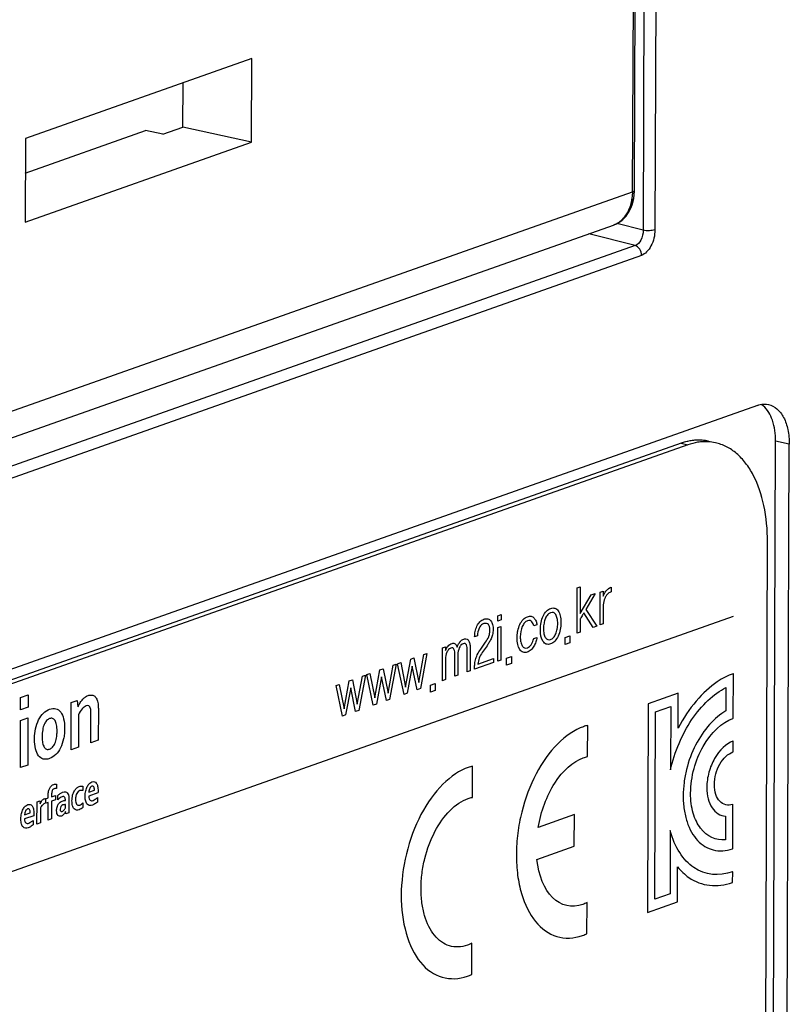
# Model space of a CAD drawing. Header units: millimetres. Extents: x 0 to 841, y 0 to 595.
# Tile 41 of 59: x 743 to 761, y 470 to 492. Entities that reach past the tile are written whole.
import ezdxf

# ---------------------------------------------------------------- set-up
doc = ezdxf.new("R2010")
doc.units = ezdxf.units.MM
doc.header["$LTSCALE"] = 65.395
for name, color, linetype in [('3D-TOPRH-WS-SHAPE', 7, 'CONTINUOUS'), ('BATTERY_COVER-SHAPE', 7, 'CONTINUOUS'), ('BODY_CASE-WS-SHAPE', 7, 'CONTINUOUS'), ('PRODUCT_LABEL_RX-SHAPE', 7, 'CONTINUOUS')]:
    doc.layers.add(name, color=color, linetype=linetype)

msp = doc.modelspace()

# ---------------------------------------------------------------- linework, layer by layer
at = {"layer": '3D-TOPRH-WS-SHAPE', "color": 7, "linetype": 'Continuous'}
for p, q in [((757.896, 532.562), (757.732, 487.553)), ((758.168, 532.572), (758.004, 487.563)), ((757.491, 488.439), (757.651, 532.061)), ((757.533, 488.473), (757.693, 532.095)), ((748.721, 491.503), (743.506, 489.661)), ((748.714, 489.581), (748.721, 491.503)), ((747.135, 489.927), (747.139, 490.944)), ((743.503, 488.87), (746.275, 489.848)), ((746.675, 489.764), (746.275, 489.848)), ((746.675, 489.764), (747.135, 489.927)), ((748.714, 489.581), (747.135, 489.927)), ((743.506, 489.661), (743.499, 487.739)), ((743.499, 487.739), (748.714, 489.581)), ((757.526, 488.348), (757.533, 488.473)), ((734.691, 480.387), (757.491, 488.439)), ((734.22, 479.612), (757.049, 487.674)), ((757.732, 487.553), (757.124, 487.709)), ((757.547, 487.2), (756.483, 487.474)), ((757.547, 487.2), (734.326, 479)), ((757.696, 486.975), (734.475, 478.775)), ((760.366, 483.524), (731.773, 473.426)), ((758.607, 482.652), (732.897, 473.572)), ((758.765, 482.617), (733.055, 473.538)), ((758.607, 482.652), (758.765, 482.617)), ((760.671, 452.337), (760.782, 482.7)), ((761.098, 482.631), (760.782, 482.7)), ((760.987, 452.268), (761.098, 482.631)), ((760.5, 454.538), (760.595, 480.385))]:
    msp.add_line(p, q, dxfattribs=at)
msp.add_lwpolyline([(757.049, 487.674), (757.068, 487.681), (757.171, 487.732), (757.263, 487.802), (757.344, 487.887), (757.412, 487.987), (757.465, 488.098), (757.503, 488.219), (757.526, 488.348)], dxfattribs=at)
for centre, radius, start, end in [((756.338, 488.443), 1.154, 352.6976, 359.8259), ((756.869, 488.184), 0.54, 289.4563, 292.4286), ((756.868, 488.187), 0.544, 292.43, 295.5487), ((756.866, 488.191), 0.548, 295.5476, 297.2571), ((756.86, 488.202), 0.561, 297.2894, 305.6163), ((756.853, 488.213), 0.574, 305.5948, 306.5741), ((760.172, 483.131), 0.502, 49.5143, 56.0135), ((759.015, 481.573), 1.151, 94.8991, 97.1), ((759.17, 481.58), 1.109, 86.4699, 95.8833), ((759.015, 481.682), 1.042, 77.6689, 81.5608), ((759.173, 481.645), 1.044, 77.7025, 86.4131)]:
    msp.add_arc(centre, radius, start, end, dxfattribs=at)
for points, knots in [([(757.491, 488.439), (757.502, 488.443), (757.519, 488.45), (757.533, 488.466), (757.533, 488.473)], [0, 0, 0, 0, 0.624313, 1, 1, 1, 1]), ([(757.195, 487.752), (757.274, 487.811), (757.41, 487.98), (757.468, 488.186), (757.482, 488.296)], [0, 0, 0, 0, 0.470972, 1, 1, 1, 1]), ([(757.732, 487.553), (757.734, 487.476), (757.705, 487.337), (757.606, 487.219), (757.547, 487.2)], [0, 0, 0, 0, 0.551974, 1, 1, 1, 1]), ([(758.004, 487.563), (758.004, 487.499), (757.987, 487.37), (757.923, 487.195), (757.827, 487.055), (757.74, 486.991), (757.696, 486.975)], [0, 0, 0, 0, 0.277559, 0.552049, 0.797756, 1, 1, 1, 1]), ([(758.004, 487.563), (757.963, 487.549), (757.871, 487.539), (757.779, 487.543), (757.732, 487.553)], [0, 0, 0, 0, 0.472199, 1, 1, 1, 1]), ([(757.696, 486.975), (757.696, 487.025), (757.668, 487.12), (757.59, 487.188), (757.547, 487.2)], [0, 0, 0, 0, 0.523888, 1, 1, 1, 1]), ([(760.366, 483.524), (760.387, 483.532), (760.469, 483.555), (760.557, 483.557), (760.618, 483.543)], [0, 0, 0, 0, 0.262102, 1, 1, 1, 1]), ([(760.782, 482.7), (760.783, 482.863), (760.748, 483.158), (760.597, 483.429), (760.498, 483.513)], [0, 0, 0, 0, 0.555349, 1, 1, 1, 1]), ([(760.618, 483.543), (760.69, 483.528), (760.835, 483.45), (760.987, 483.238), (761.08, 482.955), (761.099, 482.743), (761.098, 482.631)], [0, 0, 0, 0, 0.198956, 0.426799, 0.695262, 1, 1, 1, 1]), ([(758.873, 482.715), (758.851, 482.713), (758.761, 482.699), (758.672, 482.675), (758.607, 482.652)], [0, 0, 0, 0, 0.244667, 1, 1, 1, 1]), ([(759.056, 482.683), (759.032, 482.681), (758.933, 482.668), (758.836, 482.642), (758.765, 482.617)], [0, 0, 0, 0, 0.244556, 1, 1, 1, 1]), ([(759.168, 482.713), (759.106, 482.722), (759.022, 482.727), (758.938, 482.722), (758.917, 482.72)], [0, 0, 0, 0, 0.746797, 1, 1, 1, 1]), ([(760.595, 480.385), (760.596, 480.665), (760.55, 481.193), (760.349, 481.807), (760.105, 482.196), (759.896, 482.42), (759.659, 482.582), (759.483, 482.646), (759.395, 482.665)], [0, 0, 0, 0, 0.303926, 0.571755, 0.690585, 0.800016, 0.902032, 1, 1, 1, 1])]:
    msp.add_open_spline(points, degree=3, knots=knots, dxfattribs=at)
at = {"layer": 'BATTERY_COVER-SHAPE', "color": 7, "linetype": 'Continuous'}
for p, q in [((757.491, 488.439), (757.651, 532.061)), ((757.533, 488.473), (757.693, 532.095)), ((748.721, 491.503), (743.506, 489.661)), ((748.714, 489.581), (748.721, 491.503)), ((747.135, 489.927), (747.139, 490.944)), ((746.675, 489.764), (746.275, 489.848)), ((746.675, 489.764), (747.135, 489.927)), ((748.714, 489.581), (747.135, 489.927)), ((743.506, 489.661), (743.499, 487.739)), ((743.499, 487.739), (748.714, 489.581)), ((757.533, 488.45), (757.533, 488.473)), ((734.691, 480.387), (757.491, 488.439)), ((757.517, 488.287), (757.533, 488.45)), ((734.22, 479.612), (757.05, 487.674))]:
    msp.add_line(p, q, dxfattribs=at)
msp.add_lwpolyline([(757.05, 487.674), (757.125, 487.706), (757.239, 487.781), (757.338, 487.88), (757.419, 487.999), (757.479, 488.136), (757.517, 488.287)], dxfattribs=at)
for centre, radius, start, end in [((756.338, 488.443), 1.154, 352.6976, 359.8259), ((756.869, 488.184), 0.54, 289.5116, 292.4137), ((756.867, 488.189), 0.546, 292.4195, 297.2611)]:
    msp.add_arc(centre, radius, start, end, dxfattribs=at)
for points, knots in [([(757.491, 488.439), (757.502, 488.443), (757.519, 488.45), (757.533, 488.466), (757.533, 488.473)], [0, 0, 0, 0, 0.624313, 1, 1, 1, 1]), ([(757.117, 487.704), (757.217, 487.755), (757.395, 487.934), (757.466, 488.17), (757.482, 488.296)], [0, 0, 0, 0, 0.4672, 1, 1, 1, 1])]:
    msp.add_open_spline(points, degree=3, knots=knots, dxfattribs=at)
at = {"layer": 'BODY_CASE-WS-SHAPE', "color": 7, "linetype": 'Continuous'}
for p, q in [((757.896, 532.562), (757.732, 487.553)), ((758.168, 532.572), (758.004, 487.563)), ((757.732, 487.553), (757.124, 487.709)), ((757.547, 487.2), (756.483, 487.474)), ((757.547, 487.2), (734.326, 479)), ((757.696, 486.975), (734.475, 478.775)), ((760.366, 483.524), (731.773, 473.426)), ((760.671, 452.337), (760.782, 482.7)), ((761.098, 482.631), (760.782, 482.7)), ((760.987, 452.268), (761.098, 482.631))]:
    msp.add_line(p, q, dxfattribs=at)
msp.add_arc((760.172, 483.131), 0.502, 49.5143, 56.0135, dxfattribs=at)
for points, knots in [([(757.732, 487.553), (757.734, 487.476), (757.705, 487.337), (757.606, 487.219), (757.547, 487.2)], [0, 0, 0, 0, 0.551974, 1, 1, 1, 1]), ([(758.004, 487.563), (758.004, 487.499), (757.987, 487.37), (757.923, 487.195), (757.827, 487.055), (757.74, 486.991), (757.696, 486.975)], [0, 0, 0, 0, 0.277559, 0.552049, 0.797756, 1, 1, 1, 1]), ([(758.004, 487.563), (757.963, 487.549), (757.871, 487.539), (757.779, 487.543), (757.732, 487.553)], [0, 0, 0, 0, 0.472199, 1, 1, 1, 1]), ([(757.696, 486.975), (757.696, 487.025), (757.668, 487.12), (757.59, 487.188), (757.547, 487.2)], [0, 0, 0, 0, 0.523888, 1, 1, 1, 1]), ([(760.366, 483.524), (760.387, 483.532), (760.469, 483.555), (760.557, 483.557), (760.618, 483.543)], [0, 0, 0, 0, 0.262102, 1, 1, 1, 1]), ([(760.782, 482.7), (760.783, 482.863), (760.748, 483.158), (760.597, 483.429), (760.498, 483.513)], [0, 0, 0, 0, 0.555349, 1, 1, 1, 1]), ([(760.618, 483.543), (760.69, 483.528), (760.835, 483.45), (760.987, 483.238), (761.08, 482.955), (761.099, 482.743), (761.098, 482.631)], [0, 0, 0, 0, 0.198956, 0.426799, 0.695262, 1, 1, 1, 1])]:
    msp.add_open_spline(points, degree=3, knots=knots, dxfattribs=at)
at = {"layer": 'PRODUCT_LABEL_RX-SHAPE', "color": 7, "linetype": 'Continuous'}
for p, q in [((758.607, 482.652), (732.897, 473.572)), ((758.765, 482.617), (733.055, 473.538)), ((758.607, 482.652), (758.765, 482.617)), ((760.5, 454.538), (760.595, 480.385)), ((756.214, 478.285), (756.217, 479.325)), ((756.217, 479.325), (756.286, 479.349)), ((756.286, 479.349), (756.284, 478.733)), ((756.624, 479.196), (756.416, 478.83)), ((756.533, 479.164), (756.624, 479.196)), ((756.743, 478.472), (756.746, 479.226)), ((756.746, 479.226), (756.812, 479.25)), ((756.812, 479.25), (756.814, 479.131)), ((756.993, 479.34), (756.993, 479.231)), ((756.284, 478.733), (756.533, 479.164)), ((756.583, 478.414), (756.367, 478.747)), ((756.416, 478.83), (756.666, 478.443)), ((756.813, 478.892), (756.812, 478.496)), ((732.204, 468.921), (759.816, 478.672)), ((754.385, 478.561), (754.386, 478.684)), ((754.462, 478.588), (754.385, 478.561)), ((754.386, 478.684), (754.463, 478.711)), ((754.463, 478.711), (754.462, 478.588)), ((756.283, 478.609), (756.282, 478.309)), ((756.812, 478.496), (756.743, 478.472)), ((754.386, 477.64), (754.389, 478.41)), ((754.389, 478.41), (754.457, 478.434)), ((754.457, 478.434), (754.455, 477.662)), ((755.288, 478.477), (755.214, 478.449)), ((756.282, 478.309), (756.214, 478.285)), ((756.666, 478.443), (756.583, 478.414)), ((753.917, 478.223), (753.852, 478.2)), ((753.993, 477.918), (754.106, 478.079)), ((755.212, 478.16), (755.287, 478.185)), ((755.936, 478.019), (755.937, 478.186)), ((756.047, 478.058), (755.936, 478.019)), ((755.937, 478.186), (756.047, 478.224)), ((756.047, 478.224), (756.047, 478.058)), ((752.753, 477.816), (752.602, 477.008)), ((752.685, 477.794), (752.753, 477.816)), ((753.11, 477.189), (753.113, 477.943)), ((753.113, 477.943), (753.181, 477.967)), ((753.181, 477.967), (753.181, 477.88)), ((753.68, 477.391), (753.681, 477.876)), ((753.751, 477.932), (753.749, 477.415)), ((754.137, 477.995), (754.027, 477.84)), ((752.079, 477.578), (752.149, 477.604)), ((752.149, 477.604), (752.262, 477.042)), ((752.262, 477.042), (752.38, 477.686)), ((752.38, 477.686), (752.454, 477.712)), ((752.454, 477.712), (752.567, 477.15)), ((752.567, 477.15), (752.685, 477.794)), ((753.18, 477.685), (753.179, 477.213)), ((753.396, 477.29), (753.396, 477.776)), ((753.466, 477.786), (753.464, 477.314)), ((754.286, 477.609), (753.846, 477.455)), ((753.926, 477.572), (754.286, 477.699)), ((754.286, 477.699), (754.286, 477.609)), ((754.455, 477.662), (754.386, 477.64)), ((754.588, 477.543), (754.589, 477.71)), ((754.699, 477.582), (754.588, 477.543)), ((754.589, 477.71), (754.699, 477.748)), ((754.699, 477.748), (754.699, 477.582)), ((751.554, 476.792), (751.671, 477.436)), ((751.671, 477.436), (751.745, 477.462)), ((751.745, 477.462), (751.858, 476.899)), ((751.858, 476.899), (751.977, 477.543)), ((752.045, 477.566), (751.894, 476.758)), ((751.977, 477.543), (752.045, 477.566)), ((752.226, 476.875), (752.079, 477.578)), ((752.416, 477.526), (752.299, 476.901)), ((752.529, 476.982), (752.416, 477.526)), ((753.749, 477.415), (753.68, 477.391)), ((750.845, 476.541), (750.963, 477.185)), ((750.963, 477.185), (751.036, 477.211)), ((751.036, 477.211), (751.15, 476.649)), ((751.15, 476.649), (751.268, 477.293)), ((751.336, 477.316), (751.185, 476.507)), ((751.268, 477.293), (751.336, 477.316)), ((751.371, 477.328), (751.44, 477.354)), ((751.517, 476.625), (751.371, 477.328)), ((751.44, 477.354), (751.554, 476.792)), ((751.708, 477.276), (751.59, 476.65)), ((751.821, 476.732), (751.708, 477.276)), ((752.833, 477.089), (752.944, 477.128)), ((752.944, 477.128), (752.943, 476.962)), ((753.179, 477.213), (753.11, 477.189)), ((753.464, 477.314), (753.396, 477.29)), ((759.811, 477.351), (759.805, 477.349)), ((759.807, 476.324), (759.811, 477.351)), ((750.662, 477.078), (750.732, 477.104)), ((750.809, 476.374), (750.662, 477.078)), ((750.732, 477.104), (750.845, 476.541)), ((750.999, 477.025), (750.881, 476.4)), ((751.112, 476.482), (750.999, 477.025)), ((752.602, 477.008), (752.529, 476.982)), ((752.833, 476.923), (752.833, 477.089)), ((752.943, 476.962), (752.833, 476.923)), ((758.541, 476.903), (757.85, 476.658)), ((758.538, 476.095), (758.541, 476.903)), ((759.639, 477.03), (759.637, 476.492)), ((743.393, 476.517), (743.394, 476.804)), ((743.394, 476.804), (743.571, 476.866)), ((743.571, 476.866), (743.57, 476.58)), ((744.56, 475.601), (744.564, 476.684)), ((744.564, 476.684), (744.703, 476.733)), ((744.703, 476.733), (744.718, 476.588)), ((751.894, 476.758), (751.821, 476.732)), ((752.299, 476.901), (752.226, 476.875)), ((743.57, 476.58), (743.393, 476.517)), ((745.187, 476.524), (745.184, 475.822)), ((751.185, 476.507), (751.112, 476.482)), ((751.59, 476.65), (751.517, 476.625)), ((757.85, 476.658), (757.832, 471.854)), ((758.005, 472.162), (758.02, 476.471)), ((758.02, 476.471), (758.367, 476.594)), ((758.367, 476.594), (758.362, 475.138)), ((743.392, 475.189), (743.396, 476.272)), ((743.396, 476.272), (743.565, 476.331)), ((743.565, 476.331), (743.561, 475.249)), ((744.731, 476.405), (744.728, 475.661)), ((745.014, 475.762), (745.017, 476.423)), ((750.881, 476.4), (750.809, 476.374)), ((759.801, 476.322), (759.807, 476.324)), ((756.453, 475.442), (756.456, 476.161)), ((745.184, 475.822), (745.014, 475.762)), ((759.806, 475.798), (759.799, 475.796)), ((759.805, 475.552), (759.806, 475.798)), ((744.728, 475.661), (744.56, 475.601)), ((759.798, 475.55), (759.805, 475.552)), ((743.561, 475.249), (743.392, 475.189)), ((753.801, 474.505), (753.804, 475.225)), ((744.222, 474.808), (744.221, 474.709)), ((744.827, 474.762), (744.827, 474.66)), ((744.969, 474.627), (745.097, 474.672)), ((743.776, 474.401), (743.842, 474.424)), ((743.842, 474.424), (743.849, 474.356)), ((743.969, 474.479), (743.969, 474.37)), ((743.976, 474.369), (743.977, 474.472)), ((743.977, 474.472), (744.032, 474.491)), ((744.032, 474.491), (744.032, 474.552)), ((744.111, 474.417), (744.109, 474.009)), ((744.111, 474.586), (744.111, 474.519)), ((744.111, 474.519), (744.202, 474.551)), ((744.202, 474.449), (744.111, 474.417)), ((744.202, 474.551), (744.202, 474.449)), ((744.254, 474.45), (744.254, 474.548)), ((744.427, 474.433), (744.427, 474.451)), ((744.507, 474.492), (744.506, 474.301)), ((745.178, 474.605), (744.965, 474.529)), ((745.167, 474.498), (745.167, 474.397)), ((743.774, 473.891), (743.776, 474.401)), ((743.855, 474.26), (743.854, 473.919)), ((743.969, 474.37), (743.962, 474.368)), ((744.032, 474.389), (743.976, 474.369)), ((744.03, 473.981), (744.032, 474.389)), ((744.427, 474.26), (744.427, 474.338)), ((744.831, 474.376), (744.83, 474.274)), ((759.8, 474.347), (759.794, 474.344)), ((759.796, 473.327), (759.8, 474.347)), ((743.7, 474.083), (743.486, 474.007)), ((743.49, 474.105), (743.618, 474.15)), ((743.689, 473.976), (743.688, 473.875)), ((744.109, 474.009), (744.03, 473.981)), ((744.436, 474.124), (744.433, 474.176)), ((744.508, 474.15), (744.436, 474.124)), ((756.149, 474.107), (755.316, 473.813)), ((756.147, 473.378), (756.149, 474.107)), ((759.628, 474.073), (759.626, 473.531)), ((743.854, 473.919), (743.774, 473.891)), ((758.356, 473.74), (758.351, 472.284)), ((755.288, 473.075), (756.147, 473.378)), ((759.79, 473.324), (759.796, 473.327)), ((758.524, 472.098), (758.527, 472.906)), ((759.795, 472.794), (759.788, 472.792)), ((759.794, 472.547), (759.795, 472.794)), ((759.787, 472.544), (759.794, 472.547)), ((758.351, 472.284), (758.005, 472.162)), ((756.438, 471.368), (756.441, 472.085)), ((757.832, 471.854), (758.524, 472.098)), ((753.786, 470.432), (753.789, 471.148))]:
    msp.add_line(p, q, dxfattribs=at)
for centre, radius, start, end in [((759.047, 481.408), 1.319, 103.0107, 109.4977), ((759.022, 481.517), 1.207, 95.88, 103.0055), ((759.17, 481.58), 1.109, 86.4699, 95.8833), ((759.173, 481.645), 1.044, 77.7025, 86.4131)]:
    msp.add_arc(centre, radius, start, end, dxfattribs=at)
for points, knots in [([(759.056, 482.683), (759.032, 482.681), (758.933, 482.668), (758.836, 482.642), (758.765, 482.617)], [0, 0, 0, 0, 0.244556, 1, 1, 1, 1]), ([(759.237, 482.7), (759.21, 482.706), (759.098, 482.726), (758.983, 482.727), (758.898, 482.718)], [0, 0, 0, 0, 0.247689, 1, 1, 1, 1]), ([(760.595, 480.385), (760.596, 480.665), (760.55, 481.193), (760.349, 481.807), (760.105, 482.196), (759.896, 482.42), (759.659, 482.582), (759.483, 482.646), (759.395, 482.665)], [0, 0, 0, 0, 0.303926, 0.571755, 0.690585, 0.800016, 0.902032, 1, 1, 1, 1]), ([(756.993, 479.231), (756.977, 479.225), (756.944, 479.212), (756.898, 479.173), (756.861, 479.116), (756.821, 479.025), (756.813, 478.944), (756.813, 478.892)], [0, 0, 0, 0, 0.171118, 0.344336, 0.501647, 0.650456, 1, 1, 1, 1]), ([(756.814, 479.131), (756.824, 479.159), (756.848, 479.214), (756.896, 479.278), (756.946, 479.317), (756.978, 479.335), (756.993, 479.34)], [0, 0, 0, 0, 0.264087, 0.536885, 0.792255, 1, 1, 1, 1]), ([(755.427, 478.093), (755.385, 478.157), (755.355, 478.311), (755.375, 478.524), (755.423, 478.678), (755.504, 478.8), (755.603, 478.859), (755.703, 478.87), (755.756, 478.826), (755.777, 478.797)], [0, 0, 0, 0, 0.250617, 0.382669, 0.504963, 0.623938, 0.752128, 0.880616, 1, 1, 1, 1]), ([(755.777, 478.797), (755.798, 478.767), (755.831, 478.685), (755.845, 478.531), (755.83, 478.367), (755.781, 478.213), (755.7, 478.088), (755.6, 478.028), (755.501, 478.018), (755.447, 478.063), (755.427, 478.093)], [0, 0, 0, 0, 0.121728, 0.252943, 0.383429, 0.506263, 0.625727, 0.753481, 0.880939, 1, 1, 1, 1]), ([(755.72, 478.266), (755.735, 478.301), (755.759, 478.381), (755.769, 478.505), (755.76, 478.622), (755.726, 478.713), (755.672, 478.765), (755.603, 478.76), (755.534, 478.717), (755.496, 478.654), (755.481, 478.618), (755.479, 478.614)], [0, 0, 0, 0, 0.124602, 0.260045, 0.396663, 0.520862, 0.636461, 0.754017, 0.871169, 0.986233, 1, 1, 1, 1]), ([(756.367, 478.747), (756.362, 478.739), (756.348, 478.717), (756.326, 478.68), (756.303, 478.642), (756.289, 478.618), (756.283, 478.609)], [0, 0, 0, 0, 0.176647, 0.483333, 0.800592, 1, 1, 1, 1]), ([(753.852, 478.2), (753.852, 478.239), (753.862, 478.324), (753.902, 478.448), (753.974, 478.558), (754.065, 478.608), (754.156, 478.622), (754.228, 478.574), (754.272, 478.484), (754.279, 478.406), (754.278, 478.366)], [0, 0, 0, 0, 0.114649, 0.235332, 0.361185, 0.503815, 0.644833, 0.76886, 0.885632, 1, 1, 1, 1]), ([(754.106, 478.079), (754.132, 478.116), (754.168, 478.174), (754.201, 478.267), (754.208, 478.346), (754.202, 478.424), (754.172, 478.485), (754.122, 478.515), (754.062, 478.505), (754.009, 478.477), (753.982, 478.443), (753.975, 478.432)], [0, 0, 0, 0, 0.186098, 0.273828, 0.366433, 0.475478, 0.580235, 0.689949, 0.814701, 0.94423, 1, 1, 1, 1]), ([(754.843, 478.319), (754.844, 478.325), (754.855, 478.383), (754.889, 478.488), (754.969, 478.611), (755.064, 478.667), (755.154, 478.682), (755.223, 478.637), (755.267, 478.566), (755.284, 478.507), (755.288, 478.477)], [0, 0, 0, 0, 0.019045, 0.178747, 0.334332, 0.501588, 0.647823, 0.778542, 0.898146, 1, 1, 1, 1]), ([(755.214, 478.449), (755.211, 478.467), (755.2, 478.503), (755.173, 478.55), (755.127, 478.58), (755.066, 478.569), (755, 478.528), (754.924, 478.403), (754.898, 478.237), (754.906, 478.125), (754.912, 478.092)], [0, 0, 0, 0, 0.068414, 0.151145, 0.244364, 0.356482, 0.478877, 0.600417, 0.871158, 1, 1, 1, 1]), ([(755.479, 478.614), (755.466, 478.582), (755.445, 478.506), (755.435, 478.387), (755.444, 478.27), (755.478, 478.179), (755.532, 478.124), (755.601, 478.129), (755.67, 478.173), (755.706, 478.234), (755.72, 478.266)], [0, 0, 0, 0, 0.113057, 0.25329, 0.392316, 0.51992, 0.639102, 0.759481, 0.880273, 1, 1, 1, 1]), ([(753.975, 478.432), (753.967, 478.421), (753.933, 478.36), (753.918, 478.279), (753.917, 478.223)], [0, 0, 0, 0, 0.203723, 1, 1, 1, 1]), ([(754.278, 478.366), (754.278, 478.327), (754.27, 478.252), (754.233, 478.15), (754.186, 478.07), (754.154, 478.019), (754.137, 477.995)], [0, 0, 0, 0, 0.284752, 0.52909, 0.766964, 1, 1, 1, 1]), ([(755.287, 478.185), (755.281, 478.15), (755.262, 478.078), (755.217, 477.977), (755.149, 477.887), (755.061, 477.84), (754.966, 477.829), (754.859, 477.92), (754.822, 478.116), (754.834, 478.271), (754.843, 478.319)], [0, 0, 0, 0, 0.082844, 0.173054, 0.270002, 0.380944, 0.509984, 0.630523, 0.882555, 1, 1, 1, 1]), ([(753.181, 477.88), (753.197, 477.919), (753.228, 477.976), (753.283, 478.031), (753.328, 478.05), (753.371, 478.054), (753.415, 478.031), (753.439, 477.992), (753.448, 477.96)], [0, 0, 0, 0, 0.245089, 0.381234, 0.538268, 0.660352, 0.776935, 1, 1, 1, 1]), ([(753.448, 477.96), (753.454, 477.976), (753.471, 478.011), (753.503, 478.07), (753.553, 478.128), (753.616, 478.152), (753.679, 478.157), (753.723, 478.102), (753.746, 478.024), (753.751, 477.963), (753.751, 477.932)], [0, 0, 0, 0, 0.070909, 0.1741, 0.297936, 0.449171, 0.59514, 0.72692, 0.863174, 1, 1, 1, 1]), ([(753.681, 477.876), (753.681, 477.926), (753.679, 478.002), (753.632, 478.053), (753.585, 478.042), (753.537, 478.012), (753.482, 477.928), (753.466, 477.839), (753.466, 477.786)], [0, 0, 0, 0, 0.251209, 0.352917, 0.476286, 0.607034, 0.732403, 1, 1, 1, 1]), ([(754.912, 478.092), (754.913, 478.088), (754.921, 478.05), (754.944, 477.988), (754.998, 477.936), (755.061, 477.94), (755.118, 477.972), (755.175, 478.039), (755.203, 478.113), (755.212, 478.16)], [0, 0, 0, 0, 0.02185, 0.199224, 0.364448, 0.530612, 0.660518, 0.780087, 1, 1, 1, 1]), ([(753.396, 477.776), (753.396, 477.825), (753.394, 477.902), (753.346, 477.952), (753.299, 477.941), (753.251, 477.91), (753.197, 477.825), (753.181, 477.738), (753.18, 477.685)], [0, 0, 0, 0, 0.251531, 0.354011, 0.477558, 0.608727, 0.735482, 1, 1, 1, 1]), ([(753.846, 477.455), (753.846, 477.489), (753.852, 477.559), (753.869, 477.672), (753.915, 477.801), (753.965, 477.877), (753.993, 477.918)], [0, 0, 0, 0, 0.203213, 0.418644, 0.668265, 1, 1, 1, 1]), ([(754.027, 477.84), (754.001, 477.802), (753.957, 477.717), (753.931, 477.618), (753.926, 477.572)], [0, 0, 0, 0, 0.522105, 1, 1, 1, 1]), ([(759.805, 477.349), (759.683, 477.306), (759.222, 477.074), (758.778, 476.558), (758.538, 476.095)], [0, 0, 0, 0, 0.264676, 1, 1, 1, 1]), ([(758.362, 475.138), (758.457, 475.556), (758.819, 476.392), (759.359, 476.888), (759.639, 477.03)], [0, 0, 0, 0, 0.484328, 1, 1, 1, 1]), ([(744.721, 476.589), (744.732, 476.616), (744.759, 476.673), (744.812, 476.748), (744.877, 476.811), (744.951, 476.851), (745.024, 476.865), (745.09, 476.846), (745.145, 476.788), (745.175, 476.705), (745.186, 476.613), (745.187, 476.556), (745.187, 476.524)], [0, 0, 0, 0, 0.084683, 0.180415, 0.285254, 0.398398, 0.509811, 0.61443, 0.718924, 0.83557, 0.908926, 1, 1, 1, 1]), ([(743.718, 475.871), (743.719, 475.941), (743.735, 476.086), (743.804, 476.295), (743.923, 476.461), (744.067, 476.546), (744.21, 476.563), (744.328, 476.481), (744.399, 476.312), (744.412, 476.168), (744.411, 476.089)], [0, 0, 0, 0, 0.120254, 0.240647, 0.359926, 0.491679, 0.625497, 0.744776, 0.864776, 1, 1, 1, 1]), ([(745.017, 476.423), (745.017, 476.448), (745.017, 476.491), (745.009, 476.563), (744.972, 476.622), (744.895, 476.613), (744.805, 476.548), (744.753, 476.456), (744.731, 476.405)], [0, 0, 0, 0, 0.117151, 0.202229, 0.35136, 0.507763, 0.744322, 1, 1, 1, 1]), ([(759.637, 476.492), (759.38, 476.349), (758.999, 475.93), (758.745, 475.248), (758.668, 474.845), (758.647, 474.53), (758.669, 474.221), (758.758, 473.843), (758.972, 473.473), (759.345, 473.251), (759.64, 473.271), (759.79, 473.324)], [0, 0, 0, 0, 0.240217, 0.355831, 0.413865, 0.473073, 0.537957, 0.601526, 0.728608, 0.860387, 1, 1, 1, 1]), ([(744.237, 476.028), (744.237, 476.078), (744.231, 476.169), (744.196, 476.276), (744.137, 476.33), (744.065, 476.323), (743.994, 476.28), (743.935, 476.183), (743.899, 476.052), (743.892, 475.951), (743.892, 475.894), (743.892, 475.889)], [0, 0, 0, 0, 0.151033, 0.273624, 0.381858, 0.492535, 0.601277, 0.709254, 0.831992, 0.983069, 1, 1, 1, 1]), ([(759.626, 473.531), (759.413, 473.508), (759.102, 473.644), (758.896, 474.066), (758.836, 474.359), (758.82, 474.611), (758.84, 474.885), (758.919, 475.261), (759.177, 475.888), (759.557, 476.235), (759.801, 476.322)], [0, 0, 0, 0, 0.238909, 0.353824, 0.411498, 0.470336, 0.536192, 0.600664, 0.729481, 1, 1, 1, 1]), ([(744.411, 476.089), (744.411, 476.048), (744.407, 475.968), (744.383, 475.815), (744.325, 475.636), (744.206, 475.472), (744.086, 475.4), (743.988, 475.378), (743.897, 475.384), (743.8, 475.45), (743.73, 475.621), (743.716, 475.774), (743.717, 475.862), (743.718, 475.871)], [0, 0, 0, 0, 0.068416, 0.131829, 0.249246, 0.364623, 0.491457, 0.559323, 0.621773, 0.736997, 0.85413, 0.985447, 1, 1, 1, 1]), ([(743.892, 475.889), (743.893, 475.843), (743.9, 475.759), (743.933, 475.656), (743.993, 475.603), (744.064, 475.609), (744.135, 475.653), (744.194, 475.749), (744.222, 475.853), (744.234, 475.948), (744.237, 476), (744.237, 476.028)], [0, 0, 0, 0, 0.139857, 0.266744, 0.378352, 0.492429, 0.605178, 0.715718, 0.8423, 0.916212, 1, 1, 1, 1]), ([(756.356, 476.131), (756.153, 476.059), (755.749, 475.79), (755.242, 475.077), (754.957, 474.321), (754.835, 473.677), (754.803, 473.183), (754.832, 472.711), (754.949, 472.152), (755.229, 471.595), (755.732, 471.239), (756.135, 471.255), (756.338, 471.326)], [0, 0, 0, 0, 0.127026, 0.249679, 0.372333, 0.435209, 0.5, 0.564791, 0.627667, 0.750321, 0.872974, 1, 1, 1, 1]), ([(759.799, 475.796), (759.649, 475.743), (759.415, 475.528), (759.233, 475.087), (759.185, 474.749), (759.22, 474.462), (759.344, 474.179), (759.511, 474.08), (759.628, 474.073)], [0, 0, 0, 0, 0.28138, 0.41569, 0.550836, 0.662439, 0.772578, 1, 1, 1, 1]), ([(759.794, 474.344), (759.687, 474.307), (759.522, 474.341), (759.395, 474.563), (759.361, 474.792), (759.397, 475.047), (759.525, 475.36), (759.692, 475.512), (759.798, 475.55)], [0, 0, 0, 0, 0.255488, 0.376981, 0.499367, 0.622427, 0.744349, 1, 1, 1, 1]), ([(755.316, 473.813), (755.378, 474.177), (755.651, 474.919), (756.123, 475.334), (756.353, 475.415)], [0, 0, 0, 0, 0.495719, 1, 1, 1, 1]), ([(753.704, 475.194), (753.312, 475.056), (752.495, 474.255), (752.164, 472.863), (752.161, 472.25)], [0, 0, 0, 0, 0.499976, 1, 1, 1, 1]), ([(744.993, 474.832), (745.008, 474.844), (745.042, 474.864), (745.095, 474.871), (745.145, 474.838), (745.175, 474.758), (745.182, 474.675), (745.179, 474.619), (745.178, 474.605)], [0, 0, 0, 0, 0.142029, 0.321522, 0.491193, 0.674641, 0.912955, 1, 1, 1, 1]), ([(744.032, 474.552), (744.032, 474.583), (744.036, 474.642), (744.066, 474.723), (744.109, 474.778), (744.154, 474.802), (744.192, 474.808), (744.213, 474.811), (744.222, 474.808)], [0, 0, 0, 0, 0.22422, 0.401579, 0.576324, 0.767528, 0.891357, 1, 1, 1, 1]), ([(744.221, 474.709), (744.212, 474.709), (744.195, 474.709), (744.169, 474.702), (744.145, 474.693), (744.124, 474.667), (744.114, 474.628), (744.112, 474.601), (744.111, 474.586)], [0, 0, 0, 0, 0.183115, 0.360045, 0.520287, 0.662246, 0.808825, 1, 1, 1, 1]), ([(744.83, 474.274), (744.818, 474.263), (744.791, 474.24), (744.74, 474.214), (744.682, 474.207), (744.624, 474.236), (744.586, 474.312), (744.576, 474.424), (744.588, 474.547), (744.629, 474.652), (744.666, 474.698), (744.683, 474.715)], [0, 0, 0, 0, 0.069659, 0.152825, 0.272386, 0.382552, 0.497325, 0.630681, 0.778229, 0.898731, 1, 1, 1, 1]), ([(744.827, 474.66), (744.817, 474.664), (744.794, 474.666), (744.759, 474.662), (744.722, 474.64), (744.688, 474.597), (744.665, 474.53), (744.66, 474.458), (744.665, 474.392), (744.683, 474.344), (744.704, 474.328), (744.715, 474.324)], [0, 0, 0, 0, 0.096, 0.198508, 0.305487, 0.408773, 0.523738, 0.670777, 0.788427, 0.893357, 1, 1, 1, 1]), ([(744.683, 474.715), (744.685, 474.717), (744.706, 474.736), (744.743, 474.758), (744.789, 474.767), (744.815, 474.765), (744.827, 474.762)], [0, 0, 0, 0, 0.042795, 0.452421, 0.739432, 1, 1, 1, 1]), ([(745.167, 474.397), (745.151, 474.384), (745.114, 474.357), (745.053, 474.324), (744.988, 474.314), (744.929, 474.338), (744.898, 474.399), (744.885, 474.466), (744.882, 474.547), (744.89, 474.648), (744.927, 474.754), (744.966, 474.808), (744.989, 474.828), (744.993, 474.832)], [0, 0, 0, 0, 0.080849, 0.191714, 0.302392, 0.404208, 0.51079, 0.570931, 0.641011, 0.772338, 0.879872, 0.978286, 1, 1, 1, 1]), ([(745.037, 474.762), (745.028, 474.758), (745.01, 474.747), (744.988, 474.713), (744.974, 474.672), (744.97, 474.642), (744.969, 474.627)], [0, 0, 0, 0, 0.253535, 0.491594, 0.736631, 1, 1, 1, 1]), ([(745.097, 474.672), (745.097, 474.687), (745.095, 474.714), (745.084, 474.747), (745.063, 474.766), (745.046, 474.765), (745.037, 474.762)], [0, 0, 0, 0, 0.265409, 0.506233, 0.739555, 1, 1, 1, 1]), ([(743.85, 474.357), (743.86, 474.384), (743.888, 474.441), (743.936, 474.472), (743.963, 474.478), (743.969, 474.479)], [0, 0, 0, 0, 0.401536, 0.85117, 1, 1, 1, 1]), ([(744.254, 474.548), (744.272, 474.565), (744.308, 474.594), (744.367, 474.625), (744.424, 474.636), (744.473, 474.615), (744.502, 474.564), (744.507, 474.516), (744.507, 474.492)], [0, 0, 0, 0, 0.173899, 0.354553, 0.552613, 0.711014, 0.852787, 1, 1, 1, 1]), ([(744.427, 474.451), (744.427, 474.463), (744.426, 474.487), (744.412, 474.514), (744.387, 474.527), (744.351, 474.52), (744.305, 474.494), (744.272, 474.466), (744.254, 474.45)], [0, 0, 0, 0, 0.110179, 0.2199, 0.341067, 0.50434, 0.735921, 1, 1, 1, 1]), ([(744.257, 474.329), (744.259, 474.333), (744.273, 474.358), (744.306, 474.397), (744.352, 474.42), (744.394, 474.432), (744.417, 474.433), (744.427, 474.433)], [0, 0, 0, 0, 0.049283, 0.308885, 0.606342, 0.822417, 1, 1, 1, 1]), ([(744.965, 474.529), (744.965, 474.508), (744.971, 474.471), (744.995, 474.435), (745.029, 474.424), (745.054, 474.429), (745.068, 474.433)], [0, 0, 0, 0, 0.272394, 0.496644, 0.732654, 1, 1, 1, 1]), ([(745.068, 474.433), (745.084, 474.439), (745.117, 474.46), (745.15, 474.483), (745.167, 474.498)], [0, 0, 0, 0, 0.477958, 1, 1, 1, 1]), ([(753.689, 471.105), (753.546, 471.054), (753.263, 471.043), (752.91, 471.294), (752.713, 471.685), (752.631, 472.078), (752.611, 472.409), (752.634, 472.756), (752.719, 473.208), (752.919, 473.739), (753.275, 474.239), (753.559, 474.428), (753.701, 474.478)], [0, 0, 0, 0, 0.127017, 0.249674, 0.372353, 0.435243, 0.500041, 0.564834, 0.627711, 0.750354, 0.872986, 1, 1, 1, 1]), ([(743.688, 473.875), (743.673, 473.861), (743.635, 473.835), (743.575, 473.802), (743.51, 473.792), (743.45, 473.815), (743.419, 473.877), (743.406, 473.944), (743.403, 474.025), (743.411, 474.126), (743.448, 474.231), (743.488, 474.286), (743.51, 474.306), (743.514, 474.31)], [0, 0, 0, 0, 0.080442, 0.19192, 0.302857, 0.405217, 0.511306, 0.571399, 0.641423, 0.772701, 0.880338, 0.97838, 1, 1, 1, 1]), ([(743.558, 474.24), (743.549, 474.236), (743.531, 474.225), (743.509, 474.191), (743.496, 474.15), (743.492, 474.12), (743.49, 474.105)], [0, 0, 0, 0, 0.256808, 0.494324, 0.736769, 1, 1, 1, 1]), ([(743.514, 474.31), (743.529, 474.322), (743.564, 474.342), (743.617, 474.349), (743.666, 474.316), (743.697, 474.237), (743.702, 474.152), (743.7, 474.097), (743.7, 474.083)], [0, 0, 0, 0, 0.141575, 0.322427, 0.491058, 0.674895, 0.913008, 1, 1, 1, 1]), ([(743.618, 474.15), (743.618, 474.165), (743.616, 474.192), (743.605, 474.225), (743.585, 474.244), (743.567, 474.243), (743.558, 474.24)], [0, 0, 0, 0, 0.26701, 0.507865, 0.740521, 1, 1, 1, 1]), ([(743.962, 474.368), (743.941, 474.36), (743.9, 474.339), (743.865, 474.287), (743.855, 474.26)], [0, 0, 0, 0, 0.54484, 1, 1, 1, 1]), ([(744.431, 474.176), (744.426, 474.167), (744.415, 474.144), (744.392, 474.118), (744.366, 474.088), (744.331, 474.071), (744.292, 474.066), (744.254, 474.086), (744.232, 474.135), (744.223, 474.201), (744.232, 474.271), (744.248, 474.313), (744.257, 474.329)], [0, 0, 0, 0, 0.059042, 0.130175, 0.211252, 0.300591, 0.422093, 0.534838, 0.647594, 0.768572, 0.901767, 1, 1, 1, 1]), ([(744.427, 474.338), (744.418, 474.338), (744.4, 474.336), (744.366, 474.329), (744.322, 474.308), (744.305, 474.242), (744.31, 474.204), (744.321, 474.184), (744.333, 474.179), (744.34, 474.179), (744.341, 474.179)], [0, 0, 0, 0, 0.132525, 0.276996, 0.51304, 0.709219, 0.805054, 0.890884, 0.976816, 1, 1, 1, 1]), ([(744.341, 474.179), (744.346, 474.179), (744.358, 474.182), (744.378, 474.194), (744.398, 474.213), (744.414, 474.236), (744.423, 474.252), (744.427, 474.26)], [0, 0, 0, 0, 0.148775, 0.390415, 0.616869, 0.826247, 1, 1, 1, 1]), ([(744.506, 474.301), (744.506, 474.272), (744.507, 474.222), (744.508, 474.171), (744.508, 474.15)], [0, 0, 0, 0, 0.573827, 1, 1, 1, 1]), ([(744.715, 474.324), (744.728, 474.32), (744.756, 474.322), (744.796, 474.346), (744.82, 474.364), (744.831, 474.376)], [0, 0, 0, 0, 0.364515, 0.70146, 1, 1, 1, 1]), ([(743.486, 474.007), (743.487, 473.986), (743.492, 473.949), (743.517, 473.913), (743.551, 473.902), (743.576, 473.906), (743.589, 473.911)], [0, 0, 0, 0, 0.272909, 0.49851, 0.734967, 1, 1, 1, 1]), ([(743.589, 473.911), (743.605, 473.917), (743.639, 473.938), (743.672, 473.962), (743.689, 473.976)], [0, 0, 0, 0, 0.481187, 1, 1, 1, 1]), ([(759.788, 472.792), (759.479, 472.683), (758.868, 472.733), (758.458, 473.355), (758.356, 473.74)], [0, 0, 0, 0, 0.518032, 1, 1, 1, 1]), ([(756.341, 472.041), (756.093, 471.954), (755.585, 472.063), (755.327, 472.711), (755.288, 473.075)], [0, 0, 0, 0, 0.502843, 1, 1, 1, 1]), ([(758.527, 472.906), (758.605, 472.809), (758.959, 472.471), (759.437, 472.421), (759.787, 472.544)], [0, 0, 0, 0, 0.242276, 1, 1, 1, 1]), ([(752.161, 472.25), (752.159, 471.637), (752.481, 470.476), (753.295, 470.251), (753.686, 470.39)], [0, 0, 0, 0, 0.500024, 1, 1, 1, 1])]:
    msp.add_open_spline(points, degree=3, knots=knots, dxfattribs=at)
for points in [[(756.456, 476.161), (756.422, 476.152), (756.389, 476.143), (756.356, 476.131)], [(756.353, 475.415), (756.387, 475.427), (756.42, 475.435), (756.453, 475.442)], [(753.804, 475.225), (753.77, 475.215), (753.737, 475.206), (753.704, 475.194)], [(753.701, 474.478), (753.734, 474.49), (753.768, 474.498), (753.801, 474.505)], [(756.441, 472.085), (756.407, 472.069), (756.374, 472.053), (756.341, 472.041)], [(756.338, 471.326), (756.372, 471.338), (756.405, 471.352), (756.438, 471.368)], [(753.789, 471.148), (753.755, 471.133), (753.722, 471.116), (753.689, 471.105)], [(753.686, 470.39), (753.719, 470.401), (753.753, 470.416), (753.786, 470.432)]]:
    msp.add_open_spline(points, degree=3, dxfattribs=at)

doc.saveas('drawing.dxf')
